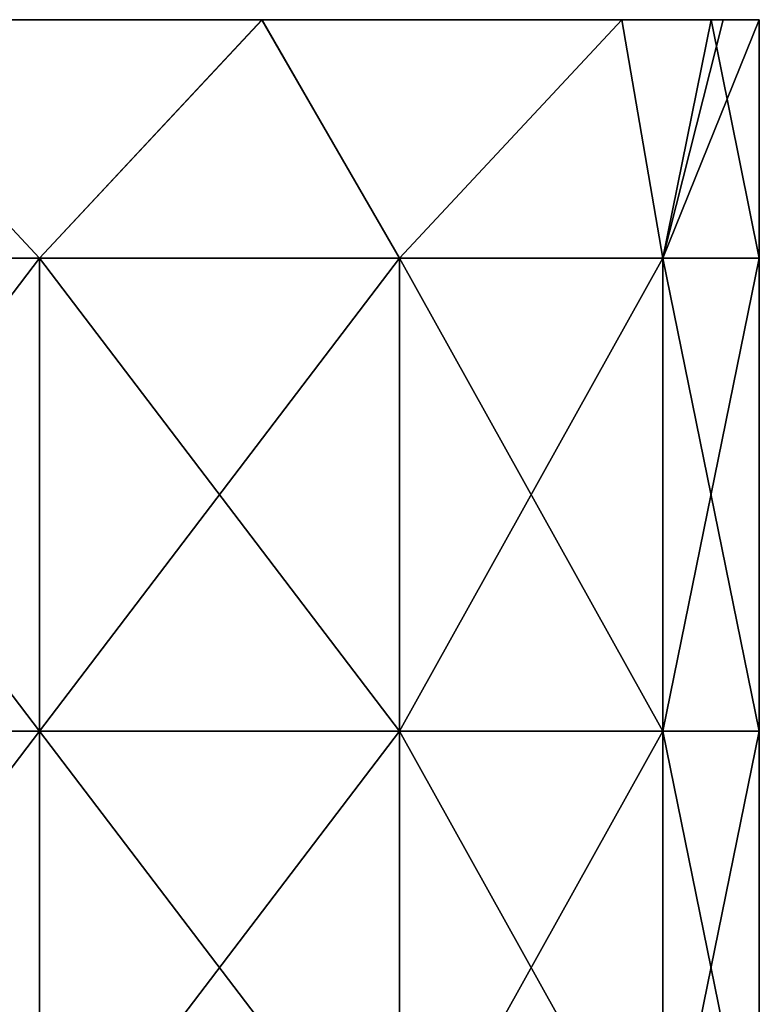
# Model space of a CAD drawing. Extents: x -226 to 210, y 0 to 1475.
# Tile 102 of 102: x -2 to 83, y 1362 to 1475. Entities that reach past the tile are written whole.
import ezdxf

# ---------------------------------------------------------------- set-up
doc = ezdxf.new("R2010")
doc.units = 0
doc.header["$LTSCALE"] = 117.934031
for name, color, linetype in [('849', 7, 'CONTINUOUS'), ('850', 7, 'CONTINUOUS'), ('852', 7, 'CONTINUOUS')]:
    doc.layers.add(name, color=color, linetype=linetype)

msp = doc.modelspace()

# ---------------------------------------------------------------- linework, layer by layer
at = {"layer": '849', "color": 7, "linetype": 'CONTINUOUS'}
for points in [[(-41.5, 1447.57, -71.88), (-25.65, 1475.06, -78.94), (0, 1447.57, -83), (-41.5, 1447.57, -71.88)], [(-25.65, 1475.06, -78.94), (25.64, 1475.06, -78.94), (0, 1447.57, -83), (-25.65, 1475.06, -78.94)], [(0, 1447.57, -83), (25.64, 1475.06, -78.94), (41.5, 1447.57, -71.88), (0, 1447.57, -83)], [(25.64, 1475.06, -78.94), (67.14, 1475.06, -48.8), (41.5, 1447.57, -71.88), (25.64, 1475.06, -78.94)], [(41.5, 1447.57, -71.88), (67.14, 1475.06, -48.8), (71.88, 1447.57, -41.5), (41.5, 1447.57, -71.88)], [(67.14, 1475.06, -48.8), (78.82, 1475.06, -25.99), (71.88, 1447.57, -41.5), (67.14, 1475.06, -48.8)], [(78.82, 1475.06, -25.99), (83, 1475.06), (71.88, 1447.57, -41.5), (78.82, 1475.06, -25.99)], [(71.88, 1447.57, -41.5), (83, 1475.06), (83, 1447.57), (71.88, 1447.57, -41.5)], [(-41.5, 1447.57, -71.88), (0, 1447.57, -83), (-41.5, 1393.06, -71.88), (-41.5, 1447.57, -71.88)], [(-41.5, 1393.06, -71.88), (0, 1447.57, -83), (0, 1393.06, -83), (-41.5, 1393.06, -71.88)], [(0, 1447.57, -83), (41.5, 1447.57, -71.88), (0, 1393.06, -83), (0, 1447.57, -83)], [(0, 1393.06, -83), (41.5, 1447.57, -71.88), (41.5, 1393.06, -71.88), (0, 1393.06, -83)], [(41.5, 1447.57, -71.88), (71.88, 1447.57, -41.5), (41.5, 1393.06, -71.88), (41.5, 1447.57, -71.88)], [(41.5, 1393.06, -71.88), (71.88, 1447.57, -41.5), (71.88, 1393.06, -41.5), (41.5, 1393.06, -71.88)], [(71.88, 1447.57, -41.5), (83, 1447.57), (71.88, 1393.06, -41.5), (71.88, 1447.57, -41.5)], [(83, 1447.57), (83, 1393.06), (71.88, 1393.06, -41.5), (83, 1447.57)], [(-41.5, 1393.06, -71.88), (0, 1393.06, -83), (-41.5, 1338.55, -71.88), (-41.5, 1393.06, -71.88)], [(-41.5, 1338.55, -71.88), (0, 1393.06, -83), (0, 1338.55, -83), (-41.5, 1338.55, -71.88)], [(0, 1393.06, -83), (41.5, 1393.06, -71.88), (0, 1338.55, -83), (0, 1393.06, -83)], [(0, 1338.55, -83), (41.5, 1393.06, -71.88), (41.5, 1338.55, -71.88), (0, 1338.55, -83)], [(41.5, 1393.06, -71.88), (71.88, 1393.06, -41.5), (41.5, 1338.55, -71.88), (41.5, 1393.06, -71.88)], [(41.5, 1338.55, -71.88), (71.88, 1393.06, -41.5), (71.88, 1338.55, -41.5), (41.5, 1338.55, -71.88)], [(71.88, 1393.06, -41.5), (83, 1393.06), (71.88, 1338.55, -41.5), (71.88, 1393.06, -41.5)], [(83, 1393.06), (83, 1338.55), (71.88, 1338.55, -41.5), (83, 1393.06)]]:
    msp.add_3dface(points, dxfattribs=at)
at = {"layer": '850', "color": 7, "linetype": 'CONTINUOUS'}
for points in [[(-41.5, 1447.57, 71.88), (0, 1447.57, 83), (-25.64, 1475.06, 78.94), (-41.5, 1447.57, 71.88)], [(-25.64, 1475.06, 78.94), (0, 1447.57, 83), (25.65, 1475.06, 78.94), (-25.64, 1475.06, 78.94)], [(0, 1447.57, 83), (41.5, 1447.57, 71.88), (25.65, 1475.06, 78.94), (0, 1447.57, 83)], [(25.65, 1475.06, 78.94), (41.5, 1447.57, 71.88), (67.15, 1475.06, 48.79), (25.65, 1475.06, 78.94)], [(41.5, 1447.57, 71.88), (71.88, 1447.57, 41.5), (67.15, 1475.06, 48.79), (41.5, 1447.57, 71.88)], [(67.15, 1475.06, 48.79), (71.88, 1447.57, 41.5), (77.46, 1475.06, 29.82), (67.15, 1475.06, 48.79)], [(71.88, 1447.57, 41.5), (83, 1447.57), (77.46, 1475.06, 29.82), (71.88, 1447.57, 41.5)], [(83, 1447.57), (83, 1475.06), (77.46, 1475.06, 29.82), (83, 1447.57)], [(0, 1447.57, 83), (-41.5, 1447.57, 71.88), (0, 1393.06, 83), (0, 1447.57, 83)], [(0, 1393.06, 83), (-41.5, 1447.57, 71.88), (-41.5, 1393.06, 71.88), (0, 1393.06, 83)], [(41.5, 1447.57, 71.88), (0, 1447.57, 83), (41.5, 1393.06, 71.88), (41.5, 1447.57, 71.88)], [(41.5, 1393.06, 71.88), (0, 1447.57, 83), (0, 1393.06, 83), (41.5, 1393.06, 71.88)], [(71.88, 1447.57, 41.5), (41.5, 1447.57, 71.88), (71.88, 1393.06, 41.5), (71.88, 1447.57, 41.5)], [(71.88, 1393.06, 41.5), (41.5, 1447.57, 71.88), (41.5, 1393.06, 71.88), (71.88, 1393.06, 41.5)], [(83, 1393.06), (83, 1447.57), (71.88, 1447.57, 41.5), (83, 1393.06)], [(83, 1393.06), (71.88, 1447.57, 41.5), (71.88, 1393.06, 41.5), (83, 1393.06)], [(0, 1393.06, 83), (-41.5, 1393.06, 71.88), (0, 1338.55, 83), (0, 1393.06, 83)], [(0, 1338.55, 83), (-41.5, 1393.06, 71.88), (-41.5, 1338.55, 71.88), (0, 1338.55, 83)], [(41.5, 1393.06, 71.88), (0, 1393.06, 83), (41.5, 1338.55, 71.88), (41.5, 1393.06, 71.88)], [(41.5, 1338.55, 71.88), (0, 1393.06, 83), (0, 1338.55, 83), (41.5, 1338.55, 71.88)], [(71.88, 1393.06, 41.5), (41.5, 1393.06, 71.88), (71.88, 1338.55, 41.5), (71.88, 1393.06, 41.5)], [(71.88, 1338.55, 41.5), (41.5, 1393.06, 71.88), (41.5, 1338.55, 71.88), (71.88, 1338.55, 41.5)], [(83, 1338.55), (83, 1393.06), (71.88, 1393.06, 41.5), (83, 1338.55)], [(83, 1338.55), (71.88, 1393.06, 41.5), (71.88, 1338.55, 41.5), (83, 1338.55)]]:
    msp.add_3dface(points, dxfattribs=at)
at = {"layer": '852', "color": 7, "linetype": 'CONTINUOUS'}
for points in [[(-25.64, 1475.06, 78.94), (23.33, 1475.06, 28.54), (-27.07, 1475.06, 28.54), (-25.64, 1475.06, 78.94)], [(-27.07, 1475.06, 28.54), (23.33, 1475.06, 28.54), (-23.45, 1475.06, -25.97), (-27.07, 1475.06, 28.54)], [(25.64, 1475.06, -78.94), (-25.65, 1475.06, -78.94), (-23.45, 1475.06, -25.97), (25.64, 1475.06, -78.94)], [(-25.64, 1475.06, 78.94), (25.65, 1475.06, 78.94), (23.33, 1475.06, 28.54), (-25.64, 1475.06, 78.94)], [(25.64, 1475.06, -78.94), (-23.45, 1475.06, -25.97), (27.66, 1475.06, -25.97), (25.64, 1475.06, -78.94)], [(-23.45, 1475.06, -25.97), (23.33, 1475.06, 28.54), (27.66, 1475.06, -25.97), (-23.45, 1475.06, -25.97)], [(25.65, 1475.06, 78.94), (67.15, 1475.06, 48.79), (23.33, 1475.06, 28.54), (25.65, 1475.06, 78.94)], [(67.15, 1475.06, 48.79), (77.46, 1475.06, 29.82), (23.33, 1475.06, 28.54), (67.15, 1475.06, 48.79)], [(23.33, 1475.06, 28.54), (77.46, 1475.06, 29.82), (27.66, 1475.06, -25.97), (23.33, 1475.06, 28.54)], [(67.14, 1475.06, -48.8), (25.64, 1475.06, -78.94), (27.66, 1475.06, -25.97), (67.14, 1475.06, -48.8)], [(78.82, 1475.06, -25.99), (67.14, 1475.06, -48.8), (27.66, 1475.06, -25.97), (78.82, 1475.06, -25.99)], [(77.46, 1475.06, 29.82), (78.82, 1475.06, -25.99), (27.66, 1475.06, -25.97), (77.46, 1475.06, 29.82)], [(83, 1475.06), (78.82, 1475.06, -25.99), (77.46, 1475.06, 29.82), (83, 1475.06)]]:
    msp.add_3dface(points, dxfattribs=at)

doc.saveas('drawing.dxf')
